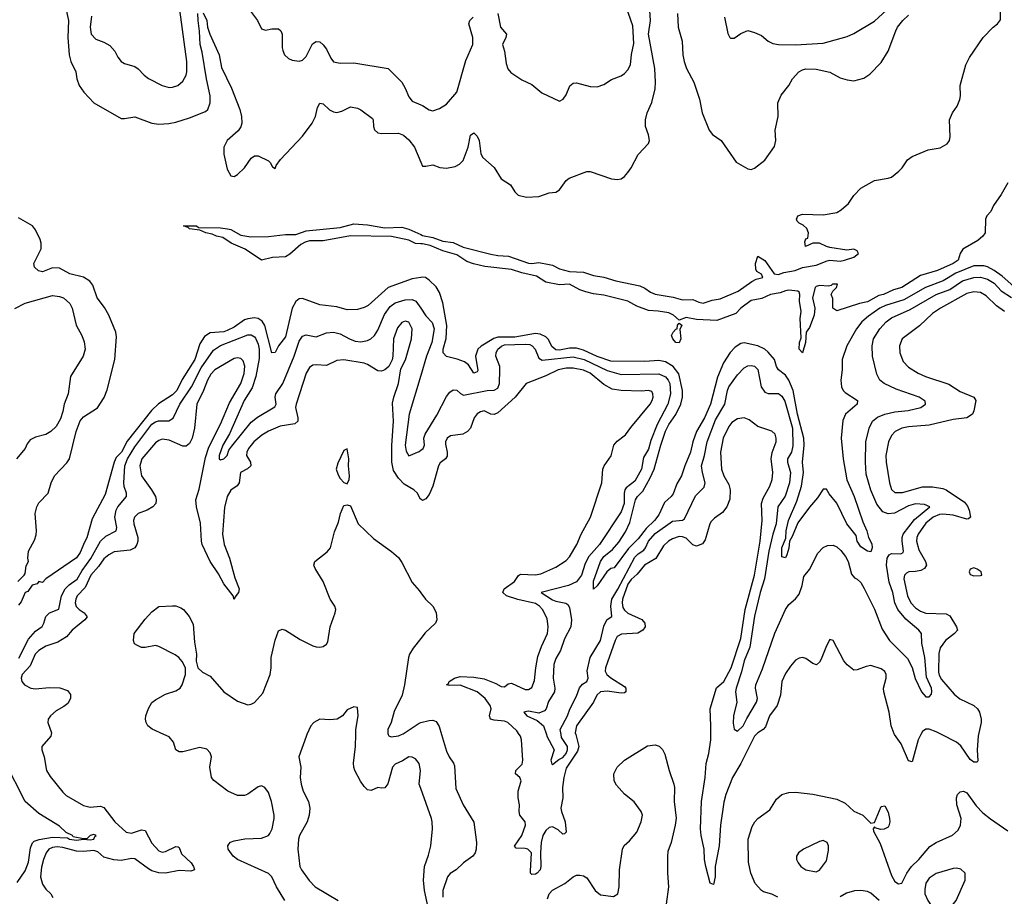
# Model space of a CAD drawing. Header units: inches. Extents: x 1473912 to 1647258, y 640388 to 773423.
# Tile 88 of 256: x 1477658 to 1483409, y 699055 to 704175. Entities that reach past the tile are written whole.
import ezdxf

# ---------------------------------------------------------------- set-up
doc = ezdxf.new("R2010")
doc.units = ezdxf.units.IN
doc.header["$MEASUREMENT"] = 0
for name, color, linetype in [('B4679', 7, 'Continuous'), ('B4689', 7, 'Continuous'), ('B4770', 7, 'Continuous'), ('B4780', 7, 'Continuous')]:
    doc.layers.add(name, color=color, linetype=linetype)

msp = doc.modelspace()

# ---------------------------------------------------------------- linework, layer by layer
at = {"layer": 'B4679', "color": 5}
for points, elevation in [([(1477841.3, 700000), (1477839.5, 699990), (1477787.2, 699930), (1477786.5, 699910), (1477800.3, 699870), (1477813.4, 699790), (1477835.1, 699755.1), (1477910, 699663.6), (1477930, 699644.9), (1478030, 699586.2), (1478070, 699576.8), (1478130, 699581.2), (1478150, 699573.1), (1478213.5, 699490), (1478280.3, 699430), (1478310, 699423.5), (1478370, 699443), (1478390, 699439.6), (1478430, 699365.4), (1478470, 699320.7), (1478490, 699313.7), (1478510, 699316.1), (1478570, 699345.3), (1478583.9, 699343.9), (1478590, 699339.5), (1478602.6, 699302.6), (1478658.7, 699250), (1478672, 699230), (1478678, 699210), (1478657.6, 699202.4), (1478590, 699205.4), (1478510, 699190.9), (1478470, 699192.6), (1478430, 699205.1), (1478410, 699216.4), (1478330, 699274.4), (1478310, 699276), (1478250, 699263.8), (1478208.3, 699268.3), (1478150, 699284.9), (1478114.4, 699314.4), (1478090, 699322.3), (1478030, 699317.2), (1477990, 699319.5), (1477910, 699339.8), (1477876.2, 699343.8), (1477850, 699339.7), (1477828.5, 699330), (1477811.4, 699308.6), (1477796.4, 699270), (1477784.9, 699224.9), (1477779.3, 699170), (1477790, 699125.8), (1477810, 699097.5), (1477839.3, 699070), (1477850.9, 699049.1)], 780), ([(1479206.2, 699030), (1479157.6, 699110), (1479130, 699168.5), (1479110, 699188.9), (1478930.3, 699270), (1478904.2, 699290), (1478876.1, 699330), (1478872.9, 699350), (1478879.5, 699360.5), (1478888.4, 699371.6), (1478910, 699380.3), (1478971.9, 699391.9), (1479070, 699394.3), (1479110, 699409.7), (1479118.8, 699421.2), (1479132.2, 699450), (1479144.7, 699510), (1479144.6, 699530), (1479129.3, 699610), (1479110, 699661.6), (1479090, 699691.6), (1479070, 699699.6), (1479050, 699695.2), (1478990, 699651.3), (1478970, 699643.2), (1478930, 699643.6), (1478873, 699670), (1478791.5, 699731.5), (1478778.4, 699750), (1478768.2, 699810), (1478777.4, 699870), (1478770, 699893.4), (1478750, 699914.9), (1478710, 699925.3), (1478610, 699898.9), (1478590, 699898.7), (1478570.3, 699910.3), (1478556.1, 699956.1), (1478530, 699986), (1478500.4, 700000)], 820), ([(1479335.3, 700000), (1479330, 699989), (1479288.5, 699870), (1479300.4, 699810), (1479296.5, 699750), (1479301.5, 699710), (1479312.8, 699670), (1479343.9, 699610), (1479352.3, 699570), (1479348.2, 699530), (1479336.5, 699490), (1479292, 699410), (1479287, 699390), (1479281.6, 699330), (1479294.4, 699230), (1479303.6, 699210), (1479348.6, 699148.6), (1479383.6, 699110), (1479518.5, 699030)], 840), ([(1480000, 699685.6), (1479991.1, 699710), (1479998.2, 699790), (1479991.3, 699831.3), (1479970, 699858), (1479950, 699867.8), (1479930, 699869.5), (1479893.4, 699846.6), (1479850, 699827.8), (1479834.9, 699810), (1479807.3, 699712.7), (1479791.1, 699688.9), (1479770, 699686), (1479750, 699691.6), (1479710, 699674), (1479690, 699676.2), (1479670, 699696.2), (1479648.1, 699728.1), (1479614.7, 699790), (1479608.8, 699810), (1479607.2, 699832.8), (1479619.8, 699930), (1479621.1, 700000)], 840), ([(1479810.1, 700000), (1479813, 699993), (1479826.9, 699986.9), (1479870, 699992.5), (1479888.5, 700000)], 820), ([(1477643.4, 699136.6), (1477690, 699204.5), (1477710, 699254.5), (1477721.3, 699338.7), (1477733.1, 699366.9), (1477743, 699377), (1477772.1, 699387.9), (1477850, 699400.6), (1477936.2, 699396.2), (1477948.7, 699390), (1477990, 699383), (1478030.4, 699389.6), (1478070, 699385.4), (1478091.6, 699390), (1478096.2, 699403.8), (1478104, 699410), (1478090, 699416), (1478069.8, 699410.2), (1478050, 699391.8), (1478030, 699390.3), (1477970, 699402), (1477966, 699410), (1477930, 699427.7), (1477890, 699465.5), (1477770, 699539.3), (1477690, 699609), (1477570, 699842)], 760)]:
    msp.add_lwpolyline(points, dxfattribs=dict(at, elevation=elevation))
at = {"layer": 'B4689', "color": 5}
for points, elevation in [([(1480121.1, 700000), (1480150, 699902.7), (1480165.4, 699870), (1480192.3, 699832.3), (1480197.1, 699817.1), (1480205.1, 699685.1), (1480247.2, 699590), (1480310, 699489.2), (1480325.1, 699370), (1480324.4, 699330), (1480318.3, 699310), (1480304.7, 699290), (1480250, 699251.3), (1480206.4, 699210), (1480171.3, 699188.7), (1480155.6, 699170), (1480128.5, 699090), (1480129.9, 699050)], 820), ([(1480905.4, 700000), (1480924.4, 699930), (1480916.1, 699903.9), (1480850, 699803.1), (1480835.5, 699750), (1480827.5, 699690), (1480830.1, 699629.9), (1480818.5, 699570), (1480821.6, 699550), (1480843.6, 699490), (1480849.1, 699430.9), (1480839.4, 699420.6), (1480830, 699418.5), (1480803.5, 699443.5), (1480770, 699461.5), (1480750, 699457.5), (1480730, 699438.8), (1480712.4, 699410), (1480704.1, 699370), (1480698.8, 699310), (1480701.8, 699230), (1480698.1, 699210), (1480680.2, 699190), (1480670, 699184.4), (1480650, 699183.5), (1480641.7, 699190), (1480641.4, 699201.4), (1480647.7, 699310), (1480626.6, 699330), (1480610, 699334.7), (1480556.8, 699336.8), (1480548.7, 699348.7), (1480589.9, 699410), (1480612, 699470), (1480609.8, 699490), (1480578.4, 699530), (1480575, 699550), (1480576.6, 699590), (1480568.8, 699631.2), (1480568.3, 699670), (1480586.5, 699730), (1480578.3, 699750), (1480554.5, 699770), (1480554.8, 699790), (1480592, 699828), (1480596.3, 699850), (1480588.9, 699968.9), (1480582.5, 699990), (1480576, 700000)], 780), ([(1480733.8, 700000), (1480737.1, 699990), (1480779.8, 699910), (1480760.8, 699850), (1480766.7, 699826.7), (1480770, 699824.7), (1480805.9, 699854.1), (1480830, 699865.9), (1480850.1, 699890), (1480857.4, 699910), (1480857.1, 699930), (1480823.1, 699983.1), (1480820.3, 700000)], 760), ([(1481960.2, 700000), (1481950.4, 699989.6), (1481869.7, 699830), (1481821.1, 699750), (1481782.5, 699650), (1481770, 699605.6), (1481750.1, 699470), (1481744, 699350), (1481720.4, 699230), (1481719.3, 699170), (1481710, 699125.2), (1481690, 699132.7), (1481664.6, 699230), (1481657.3, 699270), (1481654.7, 699330), (1481637.3, 699410), (1481633.5, 699450), (1481639.4, 699610), (1481660.9, 699750), (1481667.7, 699830), (1481683.6, 699890), (1481694.1, 699970), (1481694.6, 700000)], 780), ([(1482921.5, 700000), (1482906.3, 699970), (1482870, 699840.5), (1482850, 699847.1), (1482805.7, 699945.7), (1482767.8, 700000)], 780), ([(1483258.1, 700000), (1483255.8, 699990), (1483250.1, 699910), (1483254.4, 699845.6), (1483250, 699838.3), (1483230, 699839.5), (1483210, 699854.1), (1483154.6, 699934.6), (1483130, 699956.1), (1483041.1, 700000)], 780), ([(1480739.7, 699040.3), (1480750, 699070.5), (1480769.6, 699090.4), (1480841.2, 699130), (1480890, 699169.8), (1480910, 699178.2), (1480930, 699178.8), (1480950, 699175.1), (1480970, 699163.5), (1481019.3, 699090), (1481050, 699064.1), (1481126.7, 699053.3), (1481152.3, 699070), (1481159.7, 699110), (1481161.3, 699210), (1481177.8, 699330), (1481187.8, 699352.2), (1481219.7, 699380.3), (1481262, 699430), (1481287.2, 699490), (1481295.3, 699530), (1481288.5, 699550), (1481246.8, 699606.8), (1481190, 699652.4), (1481144.1, 699704.1), (1481130.3, 699730), (1481127.4, 699770), (1481147.2, 699810), (1481190, 699849.7), (1481325, 699935), (1481370, 699940.3), (1481392.4, 699932.4), (1481412.9, 699912.9), (1481425.4, 699885.4), (1481451.1, 699790), (1481478.9, 699710), (1481482.3, 699690), (1481480.2, 699610), (1481491.4, 699511.4), (1481486, 699470), (1481462.2, 699370), (1481443.8, 699316.2), (1481441.6, 699290), (1481440.7, 699190), (1481447.2, 699110), (1481433.5, 699010)], 820), ([(1480054.8, 698934.8), (1480021.7, 699090), (1480015.8, 699150), (1480021.3, 699230), (1480045.3, 699294.7), (1480058.4, 699350), (1480068.2, 699450), (1480066, 699490), (1480063.9, 699510), (1480000, 699685.6)], 840), ([(1482085.3, 699050), (1482050, 699068.4), (1482001.9, 699081.9), (1481990, 699089.2), (1481953, 699130), (1481928.4, 699190), (1481914.8, 699254.8), (1481913, 699390), (1481936.5, 699463.5), (1481951.3, 699490), (1481969.5, 699510.5), (1482040, 699560), (1482077.6, 699622.4), (1482109.2, 699650.8), (1482150, 699661.7), (1482190, 699662.6), (1482290, 699651.2), (1482430, 699623.2), (1482478.4, 699598.4), (1482530, 699552.8), (1482581.6, 699530), (1482630, 699482), (1482650, 699486), (1482690, 699579.6), (1482710, 699583), (1482730, 699546), (1482738.7, 699510), (1482739.6, 699490), (1482733.7, 699466.3), (1482730, 699459.6), (1482706.7, 699446.7), (1482686.4, 699446.4), (1482655.3, 699455.3), (1482650, 699462), (1482642, 699450), (1482644, 699436), (1482684.2, 699364.2), (1482750, 699176.8), (1482770, 699142.4), (1482790, 699127.8), (1482810, 699132.6), (1482839.6, 699190), (1482867.2, 699230), (1482909, 699271), (1482973.7, 699346.3), (1483010, 699369.9), (1483107.1, 699412.9), (1483138.6, 699441.4), (1483153, 699470), (1483156.6, 699510), (1483130.8, 699590), (1483129.4, 699630), (1483134.4, 699650), (1483150, 699666.4), (1483170, 699669.8), (1483190, 699659.5), (1483244.1, 699584.1), (1483283.7, 699543.7), (1483327.6, 699507.6), (1483430, 699436.8)], 820), ([(1482678.7, 699030), (1482630, 699072.8), (1482610, 699084.4), (1482570, 699089.8), (1482532.8, 699087.2), (1482486.3, 699073.7), (1482450, 699052.3)], 840)]:
    msp.add_lwpolyline(points, dxfattribs=dict(at, elevation=elevation))
at = {"layer": 'B4689', "color": 5, "elevation": 840}
for points in [[(1482350, 699380.7), (1482330, 699375.6), (1482236, 699330), (1482206, 699310), (1482194.8, 699290), (1482194.8, 699270), (1482204.9, 699250), (1482220.7, 699230), (1482250, 699210.5), (1482310, 699199.1), (1482330, 699207.3), (1482370, 699262.8), (1482382.7, 699322.7), (1482381.3, 699350), (1482373.3, 699370)], [(1483130, 699219.7), (1483110, 699217.3), (1483010, 699188.6), (1482970, 699162), (1482950, 699131.8), (1482944.1, 699095.9), (1482945.1, 699070), (1482961.2, 699030), (1483010, 698959.1), (1483030, 698952.2), (1483050, 698958), (1483094.3, 698990), (1483128, 699030), (1483180.5, 699150), (1483180.7, 699190), (1483154.6, 699214.6)]]:
    msp.add_lwpolyline(points, close=True, dxfattribs=at)
at = {"layer": 'B4770', "color": 5}
for points, elevation in [([(1477926, 704250), (1477942.4, 704170), (1477939.4, 704070), (1477945.8, 703970), (1477956.4, 703930), (1477985.2, 703870), (1477991, 703830), (1478005.2, 703790), (1478031.7, 703751.7), (1478090, 703688.2), (1478250, 703598.4), (1478270, 703597), (1478330, 703607.2), (1478430, 703570.3), (1478470, 703564.9), (1478528.9, 703568.9), (1478570, 703575.8), (1478650, 703601.3), (1478742.5, 703637.5), (1478756.8, 703650), (1478770.4, 703689.6), (1478769.9, 703730), (1478747.9, 703830), (1478724, 703984), (1478711.7, 704030), (1478708.4, 704108.4), (1478699.3, 704170), (1478698.4, 704210)], 740), ([(1478076.1, 704196.1), (1478068.5, 704130), (1478076, 704090), (1478101.6, 704061.6), (1478150, 704043.1), (1478183.6, 704023.6), (1478212.7, 703990), (1478230, 703956), (1478251, 703930), (1478270, 703919.1), (1478330, 703901.3), (1478350, 703888.4), (1478384.9, 703850), (1478410, 703830.3), (1478490, 703790.2), (1478530, 703779), (1478550, 703779.6), (1478582, 703790), (1478610, 703814.9), (1478629.7, 703850), (1478633.6, 703870), (1478633.7, 703930), (1478593.1, 704233.1)], 760), ([(1478730, 704214.8), (1478750.6, 704170), (1478754.9, 704130), (1478767.4, 704090), (1478823.7, 703970), (1478835.8, 703895.8), (1478894, 703774), (1478942.6, 703650), (1478953.1, 703610), (1478954.9, 703570), (1478950.2, 703549.8), (1478933.7, 703526.3), (1478870, 703469.7), (1478849.4, 703430), (1478850.2, 703390), (1478870, 703300.7), (1478890, 703263.1), (1478910, 703258), (1478930, 703270.6), (1478971.3, 703308.7), (1479010, 703366), (1479030, 703378.8), (1479050, 703378.8), (1479110, 703350.8), (1479120.5, 703340.5), (1479134.4, 703314.4), (1479150, 703306), (1479156.1, 703323.9), (1479181, 703359), (1479310, 703495), (1479365.6, 703570), (1479386.4, 703610), (1479397.3, 703662.7), (1479410, 703687.2), (1479430, 703682.4), (1479467.2, 703647.2), (1479490, 703636.4), (1479510, 703633.5), (1479539.8, 703640.2), (1479590, 703666), (1479630, 703657.4), (1479650, 703647.7), (1479718, 703598), (1479723.2, 703590), (1479724.3, 703550), (1479730.5, 703530.5), (1479750, 703514.7), (1479770, 703509.7), (1479870, 703511.3), (1479900.4, 703500.4), (1479930, 703472.3), (1479963.6, 703430), (1480000, 703343.2)], 740), ([(1479005.3, 704225.3), (1479046, 704170), (1479070, 704120.7), (1479093, 704113), (1479130, 704121.3), (1479161.6, 704121.6), (1479170, 704120.5), (1479182, 704110), (1479190.2, 704090.2), (1479190.3, 704010.3), (1479194.4, 703994.4), (1479203.8, 703970), (1479227.3, 703947.3), (1479250, 703938), (1479290, 703933), (1479310, 703938), (1479330, 703959.1), (1479367.3, 704032.7), (1479390, 704046.7), (1479410, 704044.9), (1479430, 704028.5), (1479450, 704003.1), (1479474.4, 703950), (1479490, 703929.2), (1479530, 703921.5), (1479610, 703923.5), (1479810.2, 703890.2), (1479889.1, 703809.1), (1479910, 703774), (1479930, 703724.9), (1479950, 703698), (1480000, 703677.7)], 760), ([(1477647.1, 700892.9), (1477684.5, 700930), (1477690, 700941), (1477695.5, 700984.5), (1477708.7, 701010), (1477705.2, 701030), (1477709.6, 701070), (1477744.1, 701135.9), (1477752.9, 701167.1), (1477755.8, 701190), (1477747.8, 701290), (1477757.4, 701330), (1477770, 701352.7), (1477823.7, 701410), (1477840.5, 701470), (1477860.4, 701510), (1477933.3, 701586.7), (1477949.1, 701610), (1477988.4, 701770), (1478010, 701831.4), (1478030, 701855.4), (1478111.2, 701908.8), (1478151, 701969), (1478167.6, 702012.4), (1478212.6, 702190), (1478222.5, 702322.5), (1478218.4, 702350), (1478177.8, 702450), (1478152.9, 702492.9), (1478109.9, 702550), (1478084.1, 702624.1), (1478068, 702648), (1478030, 702671.1), (1477950, 702690.8), (1477890, 702723.7), (1477850, 702725.5), (1477790, 702703.1), (1477767.6, 702707.6), (1477744.5, 702730), (1477740.5, 702750), (1477783.1, 702836.9), (1477782.9, 702870), (1477776.5, 702890), (1477750, 702946.9), (1477732.9, 702970), (1477650, 703017.8)], 740), ([(1480000, 702865.6), (1479970, 702866.9), (1479930, 702886.7), (1479830, 702908.1), (1479590, 702912.3), (1479430, 702883.5), (1479350, 702882.8), (1479324.4, 702875.6), (1479299, 702861), (1479235.1, 702804.9), (1479210.1, 702789.9), (1479134.9, 702785.1), (1479070, 702771), (1478975, 702835), (1478892.3, 702870), (1478843.3, 702903.3), (1478807.3, 702910), (1478782.8, 702922.8), (1478744, 702930), (1478710, 702946), (1478650, 702954), (1478641.5, 702961.5), (1478615.3, 702970), (1478690, 702970.1), (1478701.4, 702961.4), (1478830, 702958.9), (1478872.4, 702952.4), (1478890, 702948.8), (1478950, 702916.8), (1479007, 702907), (1479110, 702907.8), (1479210, 702919.6), (1479270, 702921.1), (1479330, 702940.9), (1479530, 702960.9), (1479610, 702981.8), (1479690, 702976.9), (1479790, 702959.6), (1479890, 702962.1), (1479930, 702951.3), (1480000, 702919.4)], 720), ([(1480000, 702669.1), (1479950, 702660.9), (1479810, 702610.9), (1479693.6, 702506.4), (1479670, 702493.5), (1479630, 702482), (1479570, 702479.4), (1479510, 702497.5), (1479410, 702508.7), (1479310, 702545.6), (1479290, 702543.5), (1479270, 702528.5), (1479249.1, 702490.9), (1479210, 702322.7), (1479169.4, 702270.6), (1479150, 702231.5), (1479130, 702229.5), (1479089.6, 702389.6), (1479074.3, 702414.3), (1479049.9, 702429.9), (1479030, 702433.7), (1478990, 702428.6), (1478970, 702421), (1478910, 702379.2), (1478870, 702358.6), (1478850, 702352.4), (1478770, 702345.3), (1478736.3, 702323.7), (1478710, 702282.5), (1478680.6, 702190), (1478606.9, 702073.1), (1478575.7, 702010), (1478550, 701983.5), (1478468.3, 701931.7), (1478427, 701893.1), (1478286.1, 701713.9), (1478252.9, 701650), (1478221.9, 701618.1), (1478209.5, 701590.5), (1478157.8, 701402.2), (1478081, 701259), (1478050, 701147.8), (1478035.6, 701124.4), (1478010, 701062.9), (1477990, 701031.6), (1477810.8, 700909.2), (1477790, 700888), (1477770, 700893.2), (1477759.8, 700880.2), (1477730, 700872), (1477704.4, 700835.6), (1477690, 700829.3), (1477665.8, 700774.2), (1477650, 700755.6)], 740), ([(1477630, 702488.1), (1477690, 702518.4), (1477850, 702564.2), (1477890, 702558.7), (1477913.6, 702550), (1477950, 702517.6), (1477963.5, 702490), (1477988, 702390), (1478020.5, 702330), (1478033.4, 702293.4), (1478039.7, 702250), (1478028.3, 702210), (1477954, 702090), (1477939.8, 701990), (1477916.5, 701930), (1477910, 701886.8), (1477895.8, 701844.2), (1477870, 701799.1), (1477839.5, 701770), (1477810, 701752), (1477750, 701736.9), (1477719.3, 701720.7), (1477701.8, 701698.2), (1477689.7, 701670), (1477638.7, 701610)], 760), ([(1477653.2, 700446.8), (1477710, 700557.5), (1477750, 700604.6), (1477788.6, 700631.4), (1477798.8, 700650), (1477810.1, 700690), (1477832.3, 700710), (1477887, 700733), (1477902.4, 700810), (1477924, 700850), (1477946.2, 700873.8), (1477993.2, 700906.8), (1478022.4, 700957.6), (1478072.7, 701027.3), (1478130, 701129.2), (1478161.7, 701158.3), (1478220.2, 701190), (1478225.5, 701210), (1478214.1, 701270), (1478220.6, 701310), (1478230.1, 701330), (1478282, 701390), (1478281.9, 701410), (1478268.4, 701448.4), (1478265.8, 701470), (1478271.9, 701570), (1478287.3, 701610), (1478330, 701680.1), (1478430, 701811.8), (1478450, 701826.5), (1478467.9, 701832.1), (1478528.1, 701831.9), (1478553.3, 701846.7), (1478592.7, 701930), (1478661.4, 702030), (1478718.2, 702141.8), (1478790, 702244.1), (1478830, 702271.3), (1478990, 702333.7), (1479010, 702334.7), (1479030, 702322.6), (1479034.9, 702314.9), (1479050, 702279.2), (1479056.2, 702250), (1479056.3, 702196.3), (1479037.6, 702090), (1479015.4, 702024.6), (1478969.7, 701950.3), (1478884, 701756), (1478844.3, 701690), (1478822.5, 701630), (1478822.2, 701610), (1478830, 701604.1), (1478850, 701610.8), (1478869.2, 701630), (1478879.4, 701660.6), (1478896.2, 701683.8), (1479010, 701824.2), (1479046.6, 701853.4), (1479147.2, 701912.8), (1479156.4, 701930), (1479150.7, 701970), (1479153.4, 701990), (1479193.9, 702050), (1479260.6, 702210), (1479290, 702296.4), (1479310, 702327.4), (1479330, 702334.6), (1479390, 702321.8), (1479450, 702345.8), (1479490, 702349.8), (1479530, 702339.9), (1479583.5, 702310), (1479617.8, 702297.8), (1479650, 702293.6), (1479690, 702301.6), (1479709.6, 702310.4), (1479730.6, 702329.4), (1479750, 702361.7), (1479787.9, 702452.1), (1479821.1, 702498.9), (1479850, 702521.7), (1479910, 702539.3), (1479950, 702539.9), (1479971.1, 702531.1), (1480000, 702489.2)], 760), ([(1480000, 701374.8), (1479997.2, 701377.3), (1479980.3, 701410), (1479960.3, 701430), (1479902.6, 701462.6), (1479870, 701496.9), (1479841.3, 701541.3), (1479831.8, 701590), (1479832.1, 701687.9), (1479842, 701830), (1479835.9, 701935.9), (1479842.9, 701970), (1479869.8, 702050), (1479884, 702136), (1479911.6, 702188.4), (1479945.8, 702310), (1479949.9, 702370), (1479930, 702408.7), (1479910, 702413.8), (1479890, 702406.2), (1479865.1, 702374.9), (1479842, 702310), (1479838, 702210), (1479832.7, 702187.3), (1479813.7, 702150), (1479790, 702129.7), (1479770, 702121.5), (1479750, 702124.2), (1479690, 702161.7), (1479670, 702169.2), (1479550, 702188.2), (1479510, 702183.5), (1479450, 702155.4), (1479390, 702159.5), (1479370, 702156.5), (1479350, 702143.8), (1479330, 702111.2), (1479271.7, 701930), (1479268.4, 701910), (1479282.2, 701850), (1479281.7, 701830), (1479265.3, 701814.7), (1479179.2, 701800.8), (1479110, 701772.1), (1479071.1, 701748.9), (1479025.4, 701710), (1478994, 701670), (1478984.5, 701650), (1478983.2, 701630), (1479005.6, 701590), (1479008.4, 701570), (1478988.6, 701551.4), (1478946.9, 701530), (1478939.6, 701470), (1478927, 701453), (1478890, 701426.4), (1478869.4, 701390), (1478854.4, 701325.6), (1478841.5, 701170), (1478851.3, 701110), (1478882.8, 701030), (1478914.4, 700914.4), (1478939.3, 700850), (1478936, 700830), (1478915.8, 700804.2), (1478910, 700789.6), (1478905.4, 700810), (1478850, 700880.7), (1478819, 700939), (1478770, 701010.7), (1478723.4, 701110), (1478718.6, 701130), (1478713.9, 701233.9), (1478690, 701329.4), (1478687.1, 701370), (1478706.2, 701433.8), (1478742.4, 701617.6), (1478761.7, 701678.3), (1478830, 701812.2), (1478883.4, 701936.6), (1478948.4, 702050), (1478969, 702109), (1478972, 702152), (1478963.1, 702183.1), (1478950, 702196.1), (1478930, 702199.8), (1478910, 702196.8), (1478797, 702130), (1478774.6, 702105.4), (1478753.7, 702070), (1478731.5, 702008.5), (1478692.3, 701930), (1478678.3, 701790), (1478664.2, 701730), (1478650, 701700.4), (1478630, 701685), (1478610, 701683.5), (1478530, 701718.3), (1478490, 701725.4), (1478470, 701718), (1478450, 701703.4), (1478372, 701610), (1478359.6, 701570), (1478370, 701510.4), (1478427.3, 701430), (1478450.2, 701390), (1478455.3, 701370), (1478452.9, 701350), (1478435.8, 701330), (1478401.6, 701310), (1478350.1, 701289.9), (1478328.5, 701270), (1478322.7, 701250), (1478324.5, 701230), (1478346.9, 701150), (1478347.5, 701130), (1478342.3, 701110), (1478330.2, 701090), (1478302.3, 701077.7), (1478210, 701066.4), (1478177.5, 701050), (1478150, 701026.5), (1478118.7, 700981.3), (1478073.8, 700930), (1478040.3, 700859.7), (1477992.6, 700810), (1477984.7, 700790), (1477982.5, 700770), (1477988.2, 700748.2), (1478005.2, 700730), (1478034.4, 700710), (1478051.6, 700688.4), (1478037.8, 700670), (1477963.2, 700610), (1477930.1, 700569.9), (1477881.2, 700538.8), (1477810, 700516.5), (1477768.5, 700490), (1477748.8, 700470), (1477719.1, 700400.9), (1477673, 700350), (1477665.5, 700330), (1477669.5, 700310), (1477685.9, 700290), (1477723.6, 700270), (1477750, 700266.5), (1477830, 700275.1), (1477892.6, 700272.6), (1477936.8, 700256.8), (1477953.6, 700233.6), (1477953.8, 700210), (1477938.6, 700181.4), (1477916.2, 700163.8), (1477870, 700138.8), (1477838.5, 700110), (1477824.2, 700090), (1477821.2, 700070), (1477843.1, 700010), (1477841.3, 700000)], 780), ([(1480000, 702095.9), (1479933.5, 701870), (1479908.9, 701690), (1479914.2, 701654.2), (1479930, 701628), (1479990, 701653.6), (1480000, 701660.5)], 760), ([(1478500.4, 700000), (1478432.2, 700032.2), (1478407, 700050), (1478396, 700070), (1478391.7, 700090), (1478394, 700110), (1478410, 700151.8), (1478430, 700187.8), (1478450, 700203.5), (1478510, 700236.5), (1478570, 700255.3), (1478594.9, 700270), (1478606, 700290), (1478625.7, 700350), (1478625.3, 700390), (1478606.6, 700426.6), (1478588, 700450), (1478565.7, 700465.7), (1478470, 700513.8), (1478450, 700519.1), (1478390, 700507.5), (1478370, 700508.3), (1478341, 700521), (1478328.9, 700530), (1478322.3, 700550), (1478325.8, 700590), (1478390, 700674.5), (1478430, 700717.6), (1478470, 700747.3), (1478550, 700752.6), (1478570, 700751.1), (1478599.8, 700739.8), (1478613.6, 700730), (1478648, 700690), (1478670, 700644), (1478678.6, 700538.6), (1478689.6, 700470), (1478688, 700428), (1478698.7, 700390), (1478725, 700365), (1478770, 700340.4), (1478849.4, 700249.4), (1478930, 700194.8), (1478990, 700174.3), (1479010, 700176.9), (1479030, 700187.6), (1479077.5, 700242.5), (1479121.3, 700350), (1479127, 700390), (1479126.4, 700450), (1479150, 700551.6), (1479170, 700605.4), (1479190, 700615.4), (1479210, 700609.8), (1479295.5, 700555.5), (1479370, 700517.7), (1479390, 700512.3), (1479410, 700509.6), (1479430, 700514.7), (1479450, 700527.6), (1479458.2, 700541.8), (1479470.3, 700630), (1479500.5, 700710), (1479503.8, 700730), (1479498.4, 700750), (1479471.5, 700791.5), (1479430, 700893), (1479382.6, 700970), (1479376.5, 700990), (1479382, 701010), (1479453.4, 701066.6), (1479472.9, 701090), (1479496.2, 701183.8), (1479520.7, 701239.3), (1479530.7, 701290), (1479550, 701338), (1479570, 701342), (1479590, 701335.3), (1479634.5, 701230), (1479724.2, 701144.2), (1479830, 701068), (1479870, 701033.7), (1479890, 701005.6), (1479950, 700887.3), (1479990, 700842), (1480000, 700827.9)], 820), ([(1480000, 700560.7), (1479955.5, 700504.5), (1479935.2, 700470), (1479928.4, 700450), (1479905.4, 700290), (1479890.7, 700230.7), (1479845.2, 700134.8), (1479827.2, 700070), (1479808.7, 700030), (1479807.2, 700007.1), (1479810.1, 700000)], 820), ([(1479621.1, 700000), (1479621.6, 700030), (1479635.1, 700110), (1479630, 700158), (1479610, 700162), (1479570, 700144), (1479542.8, 700110), (1479511.3, 700090), (1479470, 700085.1), (1479410, 700089.5), (1479374.8, 700070), (1479359.1, 700050), (1479335.3, 700000)], 840), ([(1479888.5, 700000), (1479896.7, 700003.3), (1479990, 700067.2), (1480000, 700069.8)], 820)]:
    msp.add_lwpolyline(points, dxfattribs=dict(at, elevation=elevation))
at = {"layer": 'B4770', "color": 5, "elevation": 820}
msp.add_lwpolyline([(1479570, 701668), (1479550, 701658), (1479515.2, 701584.8), (1479507, 701550), (1479517.3, 701517.3), (1479530, 701494.8), (1479550, 701471), (1479570, 701464.7), (1479582.7, 701490), (1479583.7, 701510), (1479578.4, 701570), (1479580.9, 701610)], close=True, dxfattribs=at)
at = {"layer": 'B4780', "color": 5}
for points, elevation in [([(1480000, 702919.4), (1480010, 702914.8), (1480070, 702901.8), (1480130, 702880.8), (1480190, 702873.2), (1480247, 702847), (1480410, 702805), (1480450, 702797.1), (1480513.1, 702793.1), (1480630, 702752.1), (1480650, 702750.1), (1480690, 702756.1), (1480750, 702745.1), (1480770, 702740.1), (1480810, 702720.4), (1480870, 702704.2), (1480950, 702700.5), (1481010, 702680.4), (1481070.1, 702670.1), (1481139.1, 702650), (1481279.7, 702619.7), (1481310, 702607), (1481342.9, 702582.9), (1481370, 702571.2), (1481474.7, 702554.7), (1481530, 702539.4), (1481590, 702540.9), (1481624.1, 702524.1), (1481650, 702519.1), (1481703.2, 702536.8), (1481750, 702544), (1481854, 702590), (1481933.4, 702646.6), (1481960.3, 702659.7), (1481998.7, 702670), (1481990, 702689.2), (1481963.3, 702703.3), (1481957.2, 702717.2), (1481955.1, 702750), (1481970, 702793.4), (1482010, 702768.8), (1482064.6, 702690), (1482090, 702685.8), (1482121.5, 702698.5), (1482187.8, 702710), (1482230, 702727.6), (1482310, 702741.1), (1482373.2, 702766.8), (1482390, 702769.3), (1482450, 702763.7), (1482475.1, 702770), (1482530, 702788.1), (1482557.6, 702810), (1482550, 702825.2), (1482530, 702834), (1482489.4, 702829.4), (1482390, 702845.2), (1482370, 702849.2), (1482328.9, 702868.9), (1482290, 702868.7), (1482248, 702850), (1482243.1, 702876.9), (1482250, 702894), (1482262, 702898), (1482266, 702930), (1482254.6, 702954.6), (1482234.6, 702974.6), (1482210, 702986), (1482198, 702998), (1482195.3, 703010), (1482202, 703030), (1482230, 703038), (1482350, 703035.3), (1482431.4, 703048.6), (1482456.6, 703063.4), (1482498.5, 703101.5), (1482530, 703147.3), (1482570, 703190.7), (1482650, 703235.3), (1482730, 703248.4), (1482750, 703255.5), (1482792.3, 703290), (1482812.3, 703310), (1482844.2, 703355.8), (1482870, 703374.8), (1482964.9, 703415.1), (1483034.2, 703425.8), (1483075.1, 703450), (1483088, 703470), (1483092.8, 703490), (1483087.8, 703590), (1483106, 703630), (1483134, 703670), (1483149.4, 703709.4), (1483153.6, 703730), (1483151.8, 703790), (1483183.1, 703910), (1483206.3, 703953.7), (1483285.2, 704070), (1483343.7, 704130), (1483369.7, 704150.3), (1483386.2, 704173.8), (1483379.8, 704470)], 720), ([(1480000, 703343.2), (1480010, 703319.3), (1480030, 703318.4), (1480070, 703327.4), (1480112, 703312), (1480150, 703307.7), (1480202.2, 703317.8), (1480227, 703330), (1480247.6, 703352.4), (1480276.9, 703430), (1480290, 703501), (1480310, 703514), (1480330, 703494), (1480342, 703470), (1480351.5, 703391.5), (1480362, 703370), (1480430, 703312.2), (1480470, 703244.9), (1480524, 703210), (1480550.6, 703170), (1480570, 703150.6), (1480617.3, 703137.3), (1480690, 703142.4), (1480750, 703163), (1480790, 703167.7), (1480810, 703180.7), (1480850, 703235.5), (1480866.6, 703250), (1480970, 703288.7), (1480990, 703288.8), (1481114, 703246), (1481150, 703241.7), (1481170, 703245.7), (1481190, 703259.5), (1481210, 703282), (1481229.7, 703310), (1481270, 703388), (1481330, 703451.3), (1481336.2, 703470), (1481330, 703502), (1481312.1, 703550), (1481312.9, 703590), (1481322.7, 703630), (1481350, 703690.8), (1481369, 703770), (1481372.3, 703810), (1481367.7, 703890), (1481330.9, 704090), (1481341.9, 704170), (1481337.3, 704257.3)], 740), ([(1480450, 704210.5), (1480465.8, 704130), (1480502, 704090), (1480498, 704070), (1480478.6, 704030), (1480490.3, 703990), (1480498.3, 703918.3), (1480508.5, 703888.5), (1480526.2, 703866.2), (1480590, 703822.8), (1480650, 703796), (1480706.9, 703746.9), (1480810, 703698.4), (1480831.5, 703710), (1480850, 703736.3), (1480871.5, 703788.5), (1480890, 703804), (1480910, 703805.5), (1480990, 703784), (1481030, 703783.2), (1481070, 703795.2), (1481115, 703825), (1481170, 703846.2), (1481190, 703859.6), (1481210, 703882.6), (1481225.3, 703910), (1481231.8, 703971.8), (1481245.1, 704034.9), (1481238.9, 704138.9), (1481200.9, 704250)], 760), ([(1481774, 704190), (1481793.7, 704093.7), (1481806, 704070), (1481810, 704066), (1481830, 704066.8), (1481870, 704094.8), (1481910, 704110.7), (1481950, 704100.7), (1481990, 704081.6), (1482029.2, 704049.2), (1482056.1, 704036.1), (1482090, 704029.4), (1482188.3, 704028.3), (1482350, 704037), (1482490, 704075.8), (1482530, 704093.6), (1482650, 704166.8), (1482741.7, 704250)], 760), ([(1480000, 703677.7), (1480010, 703673.7), (1480050, 703648.2), (1480070, 703641.6), (1480110, 703655.8), (1480150, 703680.4), (1480210, 703750.7), (1480262.8, 703937.2), (1480303.9, 704030), (1480304.6, 704070), (1480281.3, 704150), (1480286, 704170), (1480306, 704190)], 760), ([(1481499.7, 704210), (1481504.6, 704130), (1481527.8, 704050), (1481531.7, 703970), (1481539.1, 703930), (1481553.1, 703890), (1481594.5, 703810), (1481629.2, 703710), (1481643.5, 703630), (1481685.2, 703530), (1481704.8, 703504.8), (1481754.9, 703470), (1481843.2, 703343.2), (1481910, 703303), (1481930, 703300.5), (1481950, 703308), (1482010, 703354.8), (1482066.7, 703433.3), (1482074, 703470), (1482071.1, 703530), (1482088.5, 703610), (1482086.3, 703690), (1482106.3, 703733.7), (1482149.6, 703790), (1482171.2, 703828.8), (1482209.4, 703870), (1482230, 703882.4), (1482250, 703886.7), (1482310, 703886), (1482390, 703868.4), (1482450, 703835.8), (1482490, 703823.1), (1482530, 703817.6), (1482587.3, 703832.7), (1482623.3, 703856.7), (1482690, 703925.5), (1482729.7, 703990), (1482774.2, 704110), (1482785.6, 704130), (1482816.4, 704170), (1482850, 704200.7)], 740), ([(1483430, 703222.6), (1483390, 703153.7), (1483345.5, 703090), (1483330, 703055.3), (1483306.8, 703030), (1483299.1, 703010), (1483296.3, 702930), (1483282.8, 702910), (1483254.6, 702885.4), (1483166.2, 702833.8), (1483150.5, 702809.5), (1483138.4, 702770), (1483110.3, 702750), (1483019.5, 702710), (1482919.8, 702680.2), (1482810.3, 702610), (1482762.5, 702597.5), (1482704, 702570), (1482676.1, 702563.9), (1482610, 702527), (1482562.3, 702517.7), (1482430, 702475.3), (1482408, 702490), (1482407.3, 702547.3), (1482398, 702570), (1482408, 702590), (1482428, 702610), (1482435.3, 702630), (1482406, 702630), (1482398, 702622), (1482382, 702618), (1482330, 702622.9), (1482310, 702617), (1482303.5, 702610), (1482288.2, 702550), (1482301.6, 702490), (1482298, 702450), (1482270, 702377.2), (1482250.5, 702350), (1482247.3, 702290), (1482230, 702229.3), (1482209.7, 702250), (1482212.7, 702290), (1482222.5, 702317.5), (1482215.8, 702430), (1482222.7, 702470), (1482212.1, 702530), (1482214.3, 702570), (1482210, 702584), (1482202, 702590), (1482150, 702594.3), (1482130, 702591.2), (1482100.4, 702579.6), (1482042.4, 702570), (1481993.2, 702546.8), (1481930, 702534), (1481869.2, 702490), (1481841.1, 702458.9), (1481730, 702418.2), (1481610, 702422.9), (1481550, 702435.4), (1481510, 702419), (1481477.2, 702450), (1481450, 702462.9), (1481386.9, 702473.1), (1481330, 702475.5), (1481262.6, 702502.6), (1481209.2, 702530.8), (1481070, 702566.5), (1481010, 702573.6), (1480965, 702585), (1480930, 702597.4), (1480870, 702629.9), (1480810, 702627), (1480730, 702641.5), (1480676.7, 702676.7), (1480590, 702695.7), (1480530, 702715.5), (1480374.1, 702734.1), (1480307.9, 702747.9), (1480270, 702763.4), (1480210, 702801.6), (1480130, 702824.4), (1480055.5, 702855.5), (1480010, 702865.2), (1480000, 702865.6)], 720), ([(1483481.6, 702601.6), (1483396.6, 702676.6), (1483350, 702709.9), (1483311, 702731), (1483290, 702736.9), (1483230, 702736.7), (1483126.1, 702693.9), (1483050.7, 702649.3), (1482948.4, 702611.6), (1482821.7, 702538.3), (1482714, 702506), (1482682.3, 702490), (1482615.8, 702444.2), (1482577.3, 702410), (1482546, 702370), (1482489.3, 702270), (1482462, 702190), (1482462, 702130), (1482454.6, 702070), (1482457.1, 702030), (1482466.7, 702010), (1482478.3, 701998.3), (1482550.3, 701950), (1482548.9, 701930), (1482481.6, 701870), (1482465.6, 701834.4), (1482456.1, 701730), (1482467.5, 701610), (1482488.1, 701488.1), (1482531.6, 701390), (1482582.1, 701242.1), (1482605.7, 701190), (1482615.3, 701150), (1482634, 701114), (1482637.1, 701090), (1482630, 701067.8), (1482610, 701071.2), (1482570, 701095.5), (1482550, 701129.8), (1482542.7, 701162.7), (1482489.3, 701230), (1482431.2, 701351.2), (1482385.5, 701405.5), (1482370, 701432), (1482350, 701433.5), (1482317.1, 701382.9), (1482270, 701328.8), (1482203.4, 701236.6), (1482170, 701157.4), (1482153.7, 701130), (1482150, 701089.2), (1482138.6, 701050), (1482130, 701031.8), (1482110, 701037.2), (1482109.5, 701090), (1482133.4, 701146.6), (1482135.3, 701190), (1482148.4, 701250), (1482196.2, 701363.8), (1482224.9, 701450), (1482235.1, 701530), (1482230.3, 701590), (1482239.2, 701690), (1482236.9, 701730), (1482200.9, 701870), (1482175, 702010), (1482149.2, 702070), (1482130, 702098.7), (1482089.9, 702130), (1482077.9, 702150), (1482066, 702190), (1482030, 702233.8), (1482009.9, 702250), (1481970, 702269.5), (1481890, 702287), (1481870, 702283.6), (1481837.1, 702262.9), (1481808.2, 702231.8), (1481768.9, 702171.1), (1481733.8, 702086.2), (1481693.4, 701930), (1481657.7, 701850), (1481610.5, 701770), (1481589.7, 701710), (1481576, 701650), (1481542, 701570), (1481523, 701510), (1481495.4, 701464.6), (1481473.9, 701406.1), (1481462.8, 701390), (1481424.7, 701355.3), (1481390, 701282.6), (1481365.8, 701250), (1481316.5, 701203.5), (1481270, 701142.5), (1481214.3, 701085.7), (1481130, 700974), (1481110, 700969), (1481087.7, 700950), (1481030, 700869), (1481010, 700849.3), (1481010, 700894.8), (1481050.8, 701010), (1481070, 701039.8), (1481119.6, 701080.4), (1481157.4, 701122.6), (1481196.5, 701183.5), (1481221.6, 701238.4), (1481253.6, 701370), (1481265.3, 701390), (1481297.8, 701422.2), (1481341.1, 701498.9), (1481363.5, 701550), (1481401.8, 701690), (1481429.2, 701770.8), (1481449.9, 701810), (1481490.6, 701869.4), (1481518.6, 701930), (1481529.9, 701970), (1481529.4, 702010), (1481507.4, 702107.4), (1481475.5, 702150), (1481430, 702176.5), (1481390, 702184.4), (1481310, 702179), (1481110, 702180.8), (1481030, 702207.8), (1480950, 702243.9), (1480910, 702256.6), (1480870, 702257), (1480810, 702244.1), (1480790, 702247.3), (1480766.2, 702266.2), (1480746.2, 702306.2), (1480730, 702322.7), (1480697.7, 702337.7), (1480670, 702341.2), (1480550, 702320.7), (1480450, 702319.9), (1480426.7, 702313.3), (1480352.3, 702267.7), (1480334.3, 702250), (1480319.7, 702210), (1480333.5, 702126.5), (1480330, 702117.2), (1480310, 702109.6), (1480279.4, 702159.4), (1480256.7, 702176.7), (1480212.8, 702192.8), (1480150, 702207.9), (1480131.7, 702230), (1480132, 702250), (1480148, 702312), (1480151.7, 702388.3), (1480130, 702521), (1480110, 702582), (1480090, 702615.5), (1480050, 702654.2), (1480028.1, 702668.1), (1480010, 702670.8), (1480000, 702669.1)], 740), ([(1480820.3, 700000), (1480815.2, 700030), (1480857.6, 700110), (1480870.8, 700149.2), (1480910, 700224.5), (1480927.4, 700272.6), (1480945.2, 700294.8), (1480971.2, 700310), (1480977.2, 700330), (1480972.7, 700372.7), (1480990.6, 700449.4), (1481050, 700549.8), (1481070, 700633), (1481080.8, 700659.2), (1481090, 700671.6), (1481116.5, 700690), (1481110.1, 700750), (1481116, 700790), (1481151.8, 700848.2), (1481250, 701036.2), (1481270, 701055.5), (1481303.5, 701076.5), (1481313.9, 701090), (1481331.2, 701130), (1481370, 701174.1), (1481470, 701245.4), (1481528.9, 701251.1), (1481540.1, 701259.9), (1481605.8, 701394.2), (1481656, 701444), (1481662.4, 701470), (1481645.4, 701530), (1481639.8, 701570), (1481657.5, 701630), (1481672.5, 701710), (1481722.2, 701837.8), (1481776.8, 701930), (1481792.2, 702010), (1481800.6, 702030), (1481850, 702100.3), (1481890, 702140.8), (1481910, 702152.5), (1481930, 702155.5), (1481950, 702150.8), (1481970, 702131.2), (1481989.3, 702030), (1482010, 701999.2), (1482030, 701990.8), (1482090, 701991.8), (1482110, 701976), (1482126.8, 701946.8), (1482171.2, 701790), (1482173.3, 701686.7), (1482166.7, 701650), (1482142.9, 701610), (1482142.5, 701590), (1482160.3, 701530), (1482153.5, 701470), (1482127.8, 701392.2), (1482085.8, 701330), (1482076, 701230), (1482056, 701170), (1482032.8, 701070), (1482008.4, 700910), (1481982.6, 700830), (1481949.1, 700690.9), (1481923, 700510), (1481888.4, 700430), (1481874.3, 700365.7), (1481842, 700270), (1481839.5, 700250), (1481846.4, 700190), (1481827.4, 700110), (1481825.9, 700065.9), (1481831.4, 700031.4), (1481850, 700019.5), (1481884.4, 700050), (1481905.5, 700094.5), (1481961.6, 700190), (1481966.4, 700210), (1481956.3, 700270), (1481958.2, 700290), (1481996.1, 700383.9), (1482068.5, 700591.5), (1482130, 700729.6), (1482150, 700759.7), (1482190, 700793), (1482210, 700819.6), (1482227.6, 700870), (1482236.9, 700923.1), (1482270, 700964.5), (1482320.5, 701059.5), (1482350, 701093), (1482375.1, 701104.9), (1482410, 701105.1), (1482430, 701096.8), (1482454.7, 701074.7), (1482480.2, 701040.2), (1482496.8, 701010), (1482516.2, 700936.2), (1482534.5, 700914.5), (1482550, 700908.3), (1482570, 700888.6), (1482590, 700853.1), (1482650, 700731.7), (1482695.3, 700615.3), (1482738.8, 700550), (1482843.2, 700443.2), (1482871.4, 700391.4), (1482888.1, 700328.1), (1482926, 700250), (1482950, 700221.1), (1482970, 700219.8), (1482984.3, 700235.7), (1482985.9, 700254.1), (1482983.4, 700270), (1482954.8, 700334.8), (1482943.7, 700450), (1482927.3, 700532.7), (1482925.8, 700590), (1482910.3, 700610), (1482832.9, 700672.9), (1482787.2, 700730), (1482770.1, 700770.1), (1482758, 700830), (1482737, 700890), (1482721.6, 700990), (1482724.5, 701030), (1482735.5, 701050), (1482750, 701058.1), (1482804.3, 701055.7), (1482817.6, 701062.4), (1482820.9, 701070), (1482811.2, 701130), (1482811.6, 701150), (1482818.4, 701170), (1482884.7, 701255.3), (1482974, 701330), (1482942.9, 701342.9), (1482890, 701347), (1482850, 701336.3), (1482767.7, 701292.3), (1482730, 701288), (1482700.1, 701300.1), (1482664.5, 701344.5), (1482630, 701427.2), (1482601.2, 701521.2), (1482597.5, 701590), (1482599.5, 701710), (1482619.1, 701790), (1482638, 701830), (1482667.3, 701852.7), (1482710, 701871.4), (1482770, 701884.5), (1482847.6, 701892.4), (1482922, 701910), (1482948.2, 701930), (1482946.2, 701946.2), (1482910.5, 701970), (1482776.5, 702016.5), (1482707, 702050), (1482680.8, 702070), (1482663.9, 702103.9), (1482638.3, 702210), (1482636.8, 702270), (1482645.5, 702310), (1482681.7, 702370), (1482718.5, 702410), (1482750, 702434.1), (1482858.3, 702481.7), (1483010, 702569.5), (1483090, 702598.5), (1483165.4, 702650), (1483230, 702668.4), (1483270, 702671.7), (1483310, 702659.7), (1483350, 702635.8), (1483391, 702591), (1483450, 702552.9)], 760), ([(1483410.7, 702470), (1483364.1, 702504.1), (1483302.5, 702562.5), (1483270, 702582.1), (1483230, 702586.1), (1483190, 702575.5), (1483035.2, 702490), (1482990, 702458.9), (1482912.8, 702387.2), (1482811.6, 702310), (1482796.5, 702270), (1482798.4, 702230), (1482818.3, 702178.3), (1482850, 702144.9), (1482906, 702110), (1482948.4, 702090), (1483085.7, 702045.7), (1483150, 702003.8), (1483230.1, 701970.1), (1483241.7, 701950), (1483231.6, 701890), (1483223.2, 701870), (1483190.4, 701850), (1483110, 701839.1), (1482970, 701807.6), (1482850, 701797.6), (1482810, 701788.4), (1482770.3, 701770), (1482750, 701746.9), (1482733, 701710), (1482716, 701630), (1482718.4, 701590), (1482737.7, 701470), (1482750.8, 701430.8), (1482770, 701413.4), (1482814.2, 701414.2), (1482930, 701447.2), (1482990, 701446), (1483050, 701436.3), (1483070, 701428.4), (1483176.3, 701356.3), (1483194.5, 701334.5), (1483204.3, 701310), (1483212, 701270), (1483200.3, 701259.7), (1483190, 701257.8), (1483110, 701281.7), (1483050, 701287.1), (1483030, 701284.5), (1482993.5, 701270), (1482950, 701233.9), (1482904.8, 701170), (1482897.5, 701150), (1482896.3, 701130), (1482910, 701078), (1482949, 701010), (1482953.9, 700990), (1482943, 700970), (1482921.7, 700958.3), (1482890, 700951.2), (1482850.7, 700949.3), (1482836.8, 700943.2), (1482825.5, 700930), (1482821.7, 700910), (1482842.9, 700810), (1482863.1, 700770), (1482890, 700740.1), (1482920.1, 700720.1), (1482950, 700709.1), (1483070, 700705), (1483090, 700692.3), (1483130.2, 700630), (1483134.5, 700610), (1483117.1, 700590), (1483065.3, 700550), (1483033.2, 700506.8), (1483025.8, 700474.2), (1483024.1, 700364.1), (1483027.5, 700347.5), (1483041.8, 700321.8), (1483115.5, 700235.5), (1483149.4, 700209.4), (1483231.5, 700170), (1483252.8, 700150), (1483263.2, 700130), (1483274, 700090), (1483274.4, 700070), (1483258.1, 700000)], 780), ([(1480000, 702489.2), (1480030, 702445.7), (1480066.5, 702406.5), (1480079, 702370), (1480064.8, 702290), (1480033.6, 702210), (1480000, 702095.9)], 760), ([(1480000, 701660.5), (1480013.7, 701670), (1480021.9, 701690), (1480018.9, 701730), (1480026.1, 701753.9), (1480094.5, 701865.5), (1480150, 701974.6), (1480170, 701999.8), (1480190, 702013.8), (1480210, 702010.9), (1480231.5, 701991.5), (1480250, 701982.4), (1480388.8, 702008.8), (1480429.3, 702010.7), (1480450, 702022.9), (1480460.8, 702050), (1480462.5, 702130), (1480461.5, 702150), (1480438.7, 702210), (1480440.6, 702230), (1480450.1, 702250), (1480471.4, 702268.6), (1480490, 702276), (1480610, 702280.6), (1480636.9, 702276.9), (1480651.8, 702270), (1480668.3, 702250), (1480690, 702197.4), (1480710, 702186.7), (1480890, 702204.9), (1480955.6, 702190), (1481090, 702125.1), (1481170, 702102.3), (1481390, 702106.5), (1481429.3, 702089.3), (1481446.2, 702070), (1481455.3, 702050), (1481459.7, 701990), (1481443.5, 701930), (1481380.6, 701810), (1481343.6, 701716.4), (1481330, 701666.3), (1481302.2, 701617.8), (1481289.8, 701550), (1481250, 701480.3), (1481199.5, 701440.5), (1481192.5, 701430), (1481187.8, 701410), (1481187.4, 701350), (1481170, 701301.5), (1481044.2, 701110), (1480981.1, 701038.9), (1480961.5, 700998.5), (1480938.2, 700930), (1480910, 700892.5), (1480863.6, 700870), (1480704.2, 700830), (1480770, 700786.4), (1480790, 700778.2), (1480847.7, 700767.7), (1480859.4, 700759.4), (1480870, 700742.6), (1480880.3, 700670), (1480876.1, 700630), (1480840.3, 700559.7), (1480815.8, 700490), (1480790, 700444.9), (1480777.7, 700410), (1480773.7, 700330), (1480784.2, 700270), (1480781.9, 700250), (1480747.1, 700192.9), (1480733.4, 700150), (1480722.3, 700137.7), (1480690, 700125), (1480630, 700136.8), (1480602.4, 700130), (1480620.4, 700110), (1480681.1, 700081.1), (1480717.3, 700050), (1480733.8, 700000)], 760), ([(1480576, 700000), (1480561.7, 700021.7), (1480508.5, 700070), (1480490, 700078.2), (1480430, 700083.1), (1480406.8, 700090), (1480401.7, 700110), (1480411.2, 700150), (1480405.4, 700170), (1480377.3, 700210), (1480330, 700249), (1480230, 700288.4), (1480166.6, 700286.6), (1480149.8, 700290), (1480162, 700298), (1480166.4, 700310), (1480196.5, 700330), (1480230, 700339.4), (1480310, 700335.9), (1480370, 700324.7), (1480439, 700299), (1480470, 700280.2), (1480490, 700278), (1480510, 700296), (1480530, 700299.3), (1480610, 700263.2), (1480630, 700262.6), (1480650, 700275.3), (1480663.9, 700316.1), (1480671.8, 700390), (1480684.9, 700455.1), (1480705.7, 700514.3), (1480740.2, 700590), (1480744.8, 700630), (1480737.7, 700677.7), (1480710.8, 700730), (1480694, 700750), (1480670, 700765.3), (1480567.8, 700787.8), (1480502, 700810), (1480478.9, 700830), (1480488.2, 700850), (1480546.9, 700893.1), (1480571.2, 700928.8), (1480583.2, 700936.8), (1480668.2, 700931.8), (1480702.1, 700937.9), (1480790, 700976.6), (1480850, 701017.1), (1480870, 701037.6), (1480912.2, 701110), (1480936.8, 701170), (1480991.9, 701270), (1481057.3, 701470), (1481063.5, 701550), (1481072, 701570), (1481111.5, 701628.5), (1481128, 701690), (1481146.7, 701713.3), (1481196.4, 701750), (1481227, 701793), (1481340.7, 701930), (1481352.6, 701950), (1481357.5, 701970), (1481356.5, 701990), (1481350, 702003.6), (1481330, 702009.8), (1481290, 702004.8), (1481170, 702009.1), (1481117.8, 702017.8), (1481070, 702045), (1480990, 702110.3), (1480950, 702127.5), (1480890, 702139.9), (1480850, 702140.1), (1480803.7, 702130), (1480730, 702094.4), (1480616.3, 702050), (1480551.4, 701970), (1480450, 701878.7), (1480429.8, 701869.8), (1480410, 701871.7), (1480370, 701889.7), (1480350, 701884.4), (1480330, 701872.4), (1480313.1, 701850), (1480290.3, 701790), (1480274, 701770), (1480246.4, 701753.6), (1480174.7, 701745.3), (1480154.6, 701730), (1480145, 701710), (1480144.6, 701695.4), (1480153.7, 701650), (1480153.7, 701626.3), (1480145.3, 701610), (1480114.2, 701585.8), (1480103, 701570), (1480071.4, 701450), (1480050, 701402.4), (1480030, 701376.9), (1480010, 701366), (1480000, 701374.8)], 780), ([(1481694.6, 700000), (1481695.5, 700050), (1481689.9, 700150), (1481726.9, 700273.1), (1481770, 700310.2), (1481813, 700390), (1481870, 700561.1), (1481894.3, 700730), (1481950.3, 700930), (1481982.6, 701130), (1481995.2, 701250), (1481991.1, 701350), (1482000.4, 701379.6), (1482038.6, 701450), (1482051.9, 701490), (1482055.9, 701530), (1482047.5, 701610), (1482053.3, 701646.7), (1482076.5, 701710), (1482077.1, 701730), (1482070, 701753.6), (1482050, 701771.1), (1481970, 701799.4), (1481918.5, 701838.5), (1481890, 701849.8), (1481850, 701844.5), (1481817.3, 701822.7), (1481800.2, 701799.8), (1481766.4, 701730), (1481751.2, 701650), (1481756, 701550), (1481770, 701511.6), (1481799.4, 701459.4), (1481807, 701430), (1481806.3, 701373.7), (1481788.4, 701330), (1481763.4, 701296.6), (1481716.6, 701263.4), (1481696.8, 701243.2), (1481689.2, 701230), (1481662.4, 701137.6), (1481646, 701114), (1481610, 701099.3), (1481590, 701107.8), (1481550, 701146.6), (1481530, 701155), (1481510, 701155.9), (1481470, 701143.7), (1481446.7, 701130), (1481417.6, 701102.4), (1481372.8, 701027.2), (1481307.5, 700990), (1481264.3, 700935.7), (1481230, 700906), (1481210, 700878.7), (1481178.1, 700790), (1481175.9, 700770), (1481181.4, 700741.4), (1481190, 700725.5), (1481208.9, 700708.9), (1481291, 700671), (1481308.1, 700650), (1481311.7, 700630), (1481297.1, 700610), (1481268.3, 700591.7), (1481173.5, 700586.5), (1481147.8, 700572.2), (1481135.6, 700550), (1481078.9, 700390), (1481077.1, 700370), (1481087.1, 700350), (1481110, 700331.5), (1481190, 700279.7), (1481198.2, 700270), (1481198, 700250), (1481190, 700244.2), (1481170, 700241.2), (1481090, 700252.9), (1481050, 700249), (1481029.1, 700230.9), (1481008.7, 700190), (1480910.1, 700050), (1480902.7, 700010), (1480905.4, 700000)], 780), ([(1480000, 700827.9), (1480027, 700790), (1480070, 700749.5), (1480090, 700712.7), (1480093.8, 700670), (1480086, 700650), (1480026.2, 700593.8), (1480000, 700560.7)], 820), ([(1482767.8, 700000), (1482764.6, 700004.6), (1482748.1, 700050), (1482736.1, 700130), (1482704.5, 700250), (1482703, 700270), (1482718, 700330), (1482718.2, 700350), (1482710, 700367.3), (1482690, 700383.5), (1482630, 700403), (1482601.7, 700398.3), (1482550, 700378), (1482530, 700376), (1482490, 700407), (1482471.8, 700430), (1482410, 700549), (1482390, 700555.3), (1482370, 700517.2), (1482339.7, 700440.3), (1482330, 700422.7), (1482312.2, 700407.8), (1482290, 700415.6), (1482250, 700444.7), (1482230, 700449.7), (1482210, 700446.3), (1482190, 700434.7), (1482160, 700400), (1482130, 700356.2), (1482110.2, 700310), (1482101, 700230), (1482081.8, 700170), (1482037.8, 700110), (1482014.3, 700045.7), (1482001.2, 700030), (1481970, 700010.4), (1481960.2, 700000)], 780), ([(1480000, 700069.8), (1480050, 700082.4), (1480070, 700084.4), (1480090, 700076.9), (1480107.1, 700047.1), (1480121.1, 700000)], 820), ([(1483041.1, 700000), (1483010, 700015.4), (1482970, 700030.7), (1482950, 700032.1), (1482930, 700016.9), (1482921.5, 700000)], 780)]:
    msp.add_lwpolyline(points, dxfattribs=dict(at, elevation=elevation))
for points, elevation in [([(1481510, 702287.3), (1481490, 702289.6), (1481473, 702310), (1481464.7, 702330), (1481474, 702350), (1481490, 702368), (1481498, 702370), (1481499.3, 702390), (1481510, 702402.8), (1481526, 702390), (1481513.7, 702366.3), (1481520.3, 702310)], 720), ([(1483230, 700973), (1483210, 700965.2), (1483203.1, 700950), (1483210, 700934.8), (1483230, 700927.7), (1483270, 700928.5), (1483278, 700930), (1483274, 700950), (1483250, 700966)], 820)]:
    msp.add_lwpolyline(points, close=True, dxfattribs=dict(at, elevation=elevation))

doc.saveas('drawing.dxf')
